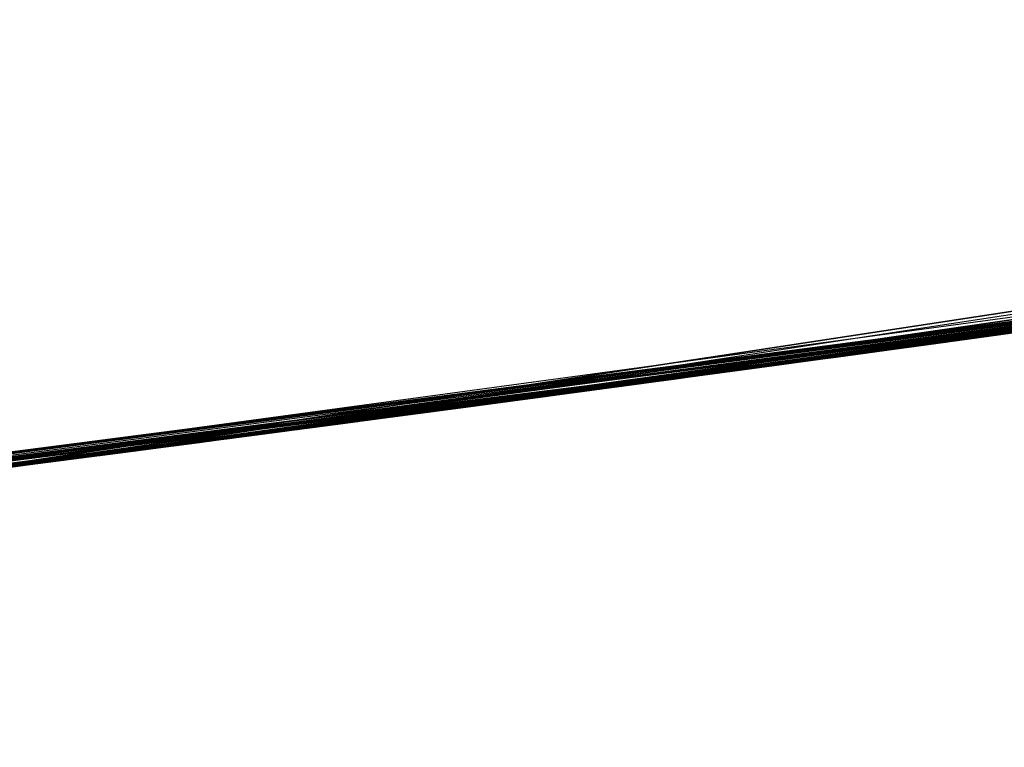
# Model space of a CAD drawing. Header units: millimetres. Extents: x -20 to 891, y -20 to 307.
# Tile 71 of 113: x 873.751 to 873.901, y 8.909 to 9.02. Entities that reach past the tile are written whole.
import ezdxf

# ---------------------------------------------------------------- set-up
doc = ezdxf.new("R2010")
doc.units = ezdxf.units.MM
doc.header["$LTSCALE"] = 41.718519
for name, color, linetype in [('78', 7, 'CONTINUOUS'), ('79', 7, 'CONTINUOUS'), ('80', 7, 'CONTINUOUS'), ('81', 7, 'CONTINUOUS'), ('85', 7, 'CONTINUOUS'), ('88', 7, 'CONTINUOUS'), ('93', 7, 'CONTINUOUS'), ('94', 7, 'CONTINUOUS')]:
    doc.layers.add(name, color=color, linetype=linetype)

msp = doc.modelspace()

# ---------------------------------------------------------------- linework, layer by layer
at = {"layer": '78', "linetype": 'Continuous'}
for points in [[(874.04762, 8.99293, 65), (874.63287, 9.08691, 65), (867.12396, 48.37132, 65), (874.04762, 8.99293, 65)], [(873.45983, 8.91633, 65), (874.04762, 8.99293, 65), (867.12396, 48.37132, 65), (873.45983, 8.91633, 65)]]:
    msp.add_3dface(points, dxfattribs=at)
at = {"layer": '79', "linetype": 'Continuous'}
for points in [[(874.03906, 8.99169), (873.28988, 10.20536), (874.40782, 10.36728), (874.03906, 8.99169)], [(874.03906, 8.99169), (873.44273, 8.91437), (873.28988, 10.20536), (874.03906, 8.99169)]]:
    msp.add_3dface(points, dxfattribs=at)
at = {"layer": '80', "linetype": 'Continuous'}
for points in [[(874.63287, 9.08691, 22.66716), (873.72679, 8.94893, 22.65677), (874.63287, 9.08691, 22.18859), (874.63287, 9.08691, 22.66716)], [(874.63287, 9.08691, 22.18859), (873.72679, 8.94893, 22.65677), (874.35048, 9.03934, 22.19008), (874.63287, 9.08691, 22.18859)], [(874.63287, 9.08691, 11.15064), (874.11252, 9.00248, 12.01803), (873.74997, 8.95193, 10.4396), (874.63287, 9.08691, 11.15064)], [(874.35048, 9.03934, 22.19008), (873.72679, 8.94893, 22.65677), (874.10195, 9.00091, 22.1936), (874.35048, 9.03934, 22.19008)], [(874.16864, 9.01091, 16.97055), (874.01642, 8.98842, 18.2624), (873.54881, 8.92679, 16.96646), (874.16864, 9.01091, 16.97055)], [(874.11252, 9.00248, 12.01803), (873.62358, 8.93589, 11.9984), (873.74997, 8.95193, 10.4396), (874.11252, 9.00248, 12.01803)], [(874.1162, 9.00302, 19.5656), (873.94805, 8.97871, 21.02677), (873.88481, 8.96994, 19.34611), (874.1162, 9.00302, 19.5656)], [(874.10195, 9.00091, 22.1936), (873.72679, 8.94893, 22.65677), (873.96637, 8.98129, 22.19842), (874.10195, 9.00091, 22.1936)], [(874.06632, 8.99566, 21.7472), (873.49332, 8.92022, 21.734), (874.06544, 8.99553, 21.32338), (874.06632, 8.99566, 21.7472)], [(874.06544, 8.99553, 21.32338), (873.49332, 8.92022, 21.734), (873.97245, 8.98214, 21.32552), (874.06544, 8.99553, 21.32338)], [(874.04762, 8.99293, 65), (873.45983, 8.91633, 65), (874.02486, 8.98963, 25.4344), (874.04762, 8.99293, 65)], [(874.05167, 8.99352, 5.59092), (873.89626, 8.97151, 8.61083), (873.8813, 8.96946, 5.64386), (874.05167, 8.99352, 5.59092)], [(873.98545, 8.98399, 8.61224), (873.89626, 8.97151, 8.61083), (874.05167, 8.99352, 5.59092), (873.98545, 8.98399, 8.61224)], [(874.03906, 8.99169), (873.45337, 8.91559, 5.36339), (873.44273, 8.91437), (874.03906, 8.99169)], [(873.61643, 8.93501, 5.2592), (873.45337, 8.91559, 5.36339), (874.03906, 8.99169), (873.61643, 8.93501, 5.2592)], [(873.76077, 8.95334, 5.18161), (873.61643, 8.93501, 5.2592), (874.03906, 8.99169), (873.76077, 8.95334, 5.18161)], [(873.91853, 8.97459, 5.11451), (873.76077, 8.95334, 5.18161), (874.03906, 8.99169), (873.91853, 8.97459, 5.11451)], [(874.02486, 8.98963, 25.4344), (873.45983, 8.91633, 65), (873.9589, 8.98023, 25.37825), (874.02486, 8.98963, 25.4344)], [(874.01642, 8.98842, 18.2624), (873.49101, 8.91995, 18.25783), (873.54881, 8.92679, 16.96646), (874.01642, 8.98842, 18.2624)], [(874.00397, 8.98663, 15.64598), (873.90283, 8.97242, 16.574), (873.89441, 8.97126, 15.67418), (874.00397, 8.98663, 15.64598)], [(873.99743, 8.9857, 14.04378), (873.88995, 8.97064, 14.01154), (873.9606, 8.98047, 13.16623), (873.99743, 8.9857, 14.04378)], [(873.97245, 8.98214, 21.32552), (873.49332, 8.92022, 21.734), (873.89199, 8.97092, 21.32826), (873.97245, 8.98214, 21.32552)], [(873.96637, 8.98129, 22.19842), (873.72679, 8.94893, 22.65677), (873.85291, 8.96559, 22.20257), (873.96637, 8.98129, 22.19842)], [(873.96148, 8.98059, 12.30758), (873.91945, 8.97472, 12.71457), (873.86834, 8.96769, 12.30977), (873.96148, 8.98059, 12.30758)], [(873.9589, 8.98023, 25.37825), (873.45983, 8.91633, 65), (873.89297, 8.97106, 25.33288), (873.9589, 8.98023, 25.37825)], [(873.9606, 8.98047, 13.16623), (873.88995, 8.97064, 14.01154), (873.92525, 8.97552, 13.16655), (873.9606, 8.98047, 13.16623)], [(873.94805, 8.97871, 21.02677), (873.87926, 8.96918, 21.02447), (873.88481, 8.96994, 19.34611), (873.94805, 8.97871, 21.02677)], [(873.91945, 8.97472, 12.71457), (873.82196, 8.96143, 12.7124), (873.86834, 8.96769, 12.30977), (873.91945, 8.97472, 12.71457)], [(873.92141, 8.97499, 9.06387), (873.90228, 8.97234, 9.5648), (873.83351, 8.96298, 9.06547), (873.92141, 8.97499, 9.06387)], [(873.92102, 8.97493, 23.12564), (873.91385, 8.97394, 24.84701), (873.87082, 8.96803, 23.12832), (873.92102, 8.97493, 23.12564)], [(873.92525, 8.97552, 13.16655), (873.88995, 8.97064, 14.01154), (873.89335, 8.97111, 13.16688), (873.92525, 8.97552, 13.16655)], [(873.91385, 8.97394, 24.84701), (873.81648, 8.96069, 24.84116), (873.87082, 8.96803, 23.12832), (873.91385, 8.97394, 24.84701)], [(873.90283, 8.97242, 16.574), (873.39674, 8.90916, 16.55589), (873.89441, 8.97126, 15.67418), (873.90283, 8.97242, 16.574)], [(873.90228, 8.97234, 9.5648), (873.76937, 8.95446, 9.56057), (873.83351, 8.96298, 9.06547), (873.90228, 8.97234, 9.5648)], [(873.89441, 8.97126, 15.67418), (873.39674, 8.90916, 16.55589), (873.77877, 8.9557, 15.69056), (873.89441, 8.97126, 15.67418)], [(873.89297, 8.97106, 25.33288), (873.45983, 8.91633, 65), (873.82792, 8.96223, 25.29763), (873.89297, 8.97106, 25.33288)], [(873.89199, 8.97092, 21.32826), (873.49332, 8.92022, 21.734), (873.82215, 8.96145, 21.33125), (873.89199, 8.97092, 21.32826)], [(873.88995, 8.97064, 14.01154), (873.7801, 8.95587, 13.99204), (873.86324, 8.96699, 13.16722), (873.88995, 8.97064, 14.01154)], [(873.89626, 8.97151, 8.61083), (873.80739, 8.95948, 8.60906), (873.8813, 8.96946, 5.64386), (873.89626, 8.97151, 8.61083)], [(873.89335, 8.97111, 13.16688), (873.88995, 8.97064, 14.01154), (873.86324, 8.96699, 13.16722), (873.89335, 8.97111, 13.16688)], [(873.88481, 8.96994, 19.34611), (873.74677, 8.95151, 21.01961), (873.71535, 8.94745, 19.18924), (873.88481, 8.96994, 19.34611)], [(873.8813, 8.96946, 5.64386), (873.7341, 8.94987, 8.60728), (873.71656, 8.94761, 5.7128), (873.8813, 8.96946, 5.64386)], [(873.80739, 8.95948, 8.60906), (873.7341, 8.94987, 8.60728), (873.8813, 8.96946, 5.64386), (873.80739, 8.95948, 8.60906)], [(873.81731, 8.96081, 21.02228), (873.74677, 8.95151, 21.01961), (873.88481, 8.96994, 19.34611), (873.81731, 8.96081, 21.02228)], [(873.87926, 8.96918, 21.02447), (873.81731, 8.96081, 21.02228), (873.88481, 8.96994, 19.34611), (873.87926, 8.96918, 21.02447)], [(873.86834, 8.96769, 12.30977), (873.82196, 8.96143, 12.7124), (873.78755, 8.95685, 12.3121), (873.86834, 8.96769, 12.30977)], [(873.87082, 8.96803, 23.12832), (873.81648, 8.96069, 24.84116), (873.81932, 8.96107, 23.13119), (873.87082, 8.96803, 23.12832)], [(873.85291, 8.96559, 22.20257), (873.72679, 8.94893, 22.65677), (873.75255, 8.95226, 22.20655), (873.85291, 8.96559, 22.20257)], [(873.86324, 8.96699, 13.16722), (873.7801, 8.95587, 13.99204), (873.83228, 8.96281, 13.1676), (873.86324, 8.96699, 13.16722)], [(873.83351, 8.96298, 9.06547), (873.76937, 8.95446, 9.56057), (873.75607, 8.95272, 9.06722), (873.83351, 8.96298, 9.06547)], [(873.83228, 8.96281, 13.1676), (873.7801, 8.95587, 13.99204), (873.80108, 8.95865, 13.16802), (873.83228, 8.96281, 13.1676)], [(873.82792, 8.96223, 25.29763), (873.45983, 8.91633, 65), (873.76745, 8.95421, 25.27284), (873.82792, 8.96223, 25.29763)], [(873.82215, 8.96145, 21.33125), (873.49332, 8.92022, 21.734), (873.76119, 8.95339, 21.33428), (873.82215, 8.96145, 21.33125)], [(873.82196, 8.96143, 12.7124), (873.72543, 8.94875, 12.70978), (873.78755, 8.95685, 12.3121), (873.82196, 8.96143, 12.7124)], [(873.81932, 8.96107, 23.13119), (873.81648, 8.96069, 24.84116), (873.7694, 8.95447, 23.13411), (873.81932, 8.96107, 23.13119)], [(873.81648, 8.96069, 24.84116), (873.71463, 8.94736, 24.8458), (873.7694, 8.95447, 23.13411), (873.81648, 8.96069, 24.84116)], [(873.80108, 8.95865, 13.16802), (873.7801, 8.95587, 13.99204), (873.76992, 8.95453, 13.16848), (873.80108, 8.95865, 13.16802)], [(873.78755, 8.95685, 12.3121), (873.72543, 8.94875, 12.70978), (873.71733, 8.94771, 12.31478), (873.78755, 8.95685, 12.3121)], [(873.77877, 8.9557, 15.69056), (873.39674, 8.90916, 16.55589), (873.66173, 8.94065, 15.6939), (873.77877, 8.9557, 15.69056)], [(873.7801, 8.95587, 13.99204), (873.66976, 8.94166, 13.98559), (873.76992, 8.95453, 13.16848), (873.7801, 8.95587, 13.99204)], [(873.76745, 8.95421, 25.27284), (873.45983, 8.91633, 65), (873.70921, 8.94667, 25.25643), (873.76745, 8.95421, 25.27284)], [(873.76937, 8.95446, 9.56057), (873.65956, 8.94037, 9.55469), (873.75607, 8.95272, 9.06722), (873.76937, 8.95446, 9.56057)], [(873.76992, 8.95453, 13.16848), (873.66976, 8.94166, 13.98559), (873.73846, 8.95043, 13.16898), (873.76992, 8.95453, 13.16848)], [(873.7694, 8.95447, 23.13411), (873.71463, 8.94736, 24.8458), (873.72304, 8.94844, 23.13693), (873.7694, 8.95447, 23.13411)], [(873.76119, 8.95339, 21.33428), (873.49332, 8.92022, 21.734), (873.70518, 8.94615, 21.33741), (873.76119, 8.95339, 21.33428)], [(873.75255, 8.95226, 22.20655), (873.72679, 8.94893, 22.65677), (873.65528, 8.93984, 22.21082), (873.75255, 8.95226, 22.20655)], [(873.75607, 8.95272, 9.06722), (873.65956, 8.94037, 9.55469), (873.68782, 8.94394, 9.06903), (873.75607, 8.95272, 9.06722)]]:
    msp.add_3dface(points, dxfattribs=at)
at = {"layer": '81', "linetype": 'Continuous'}
for points in [[(873.8166, 8.96071, 9.90676), (874.2151, 9.01801, 9.83186), (874.22535, 9.01959, 10.22498), (873.8166, 8.96071, 9.90676)], [(873.84517, 8.96455, 18.5216), (874.22337, 9.01929, 18.51959), (873.85022, 8.96523, 18.63677), (873.84517, 8.96455, 18.5216)], [(873.85022, 8.96523, 18.63677), (874.22337, 9.01929, 18.51959), (873.85815, 8.9663, 18.64512), (873.85022, 8.96523, 18.63677)], [(873.85815, 8.9663, 18.64512), (874.22337, 9.01929, 18.51959), (873.86707, 8.96752, 18.6545), (873.85815, 8.9663, 18.64512)], [(873.86707, 8.96752, 18.6545), (874.22337, 9.01929, 18.51959), (873.87594, 8.96873, 18.66383), (873.86707, 8.96752, 18.6545)], [(873.87594, 8.96873, 18.66383), (874.22337, 9.01929, 18.51959), (873.88374, 8.96979, 18.67203), (873.87594, 8.96873, 18.66383)], [(873.88374, 8.96979, 18.67203), (874.22337, 9.01929, 18.51959), (873.89176, 8.97089, 18.68046), (873.88374, 8.96979, 18.67203)], [(873.89176, 8.97089, 18.68046), (874.22337, 9.01929, 18.51959), (873.90103, 8.97217, 18.6902), (873.89176, 8.97089, 18.68046)], [(874.17633, 9.01208, 9.83245), (874.2151, 9.01801, 9.83186), (873.8166, 8.96071, 9.90676), (874.17633, 9.01208, 9.83245)], [(874.14252, 9.00696, 9.8332), (874.17633, 9.01208, 9.83245), (873.8166, 8.96071, 9.90676), (874.14252, 9.00696, 9.8332)], [(874.11291, 9.00253, 9.83407), (874.14252, 9.00696, 9.8332), (873.8166, 8.96071, 9.90676), (874.11291, 9.00253, 9.83407)], [(874.08689, 8.99868, 9.83502), (874.11291, 9.00253, 9.83407), (873.8166, 8.96071, 9.90676), (874.08689, 8.99868, 9.83502)], [(874.06113, 8.9949, 9.83617), (874.08689, 8.99868, 9.83502), (873.8166, 8.96071, 9.90676), (874.06113, 8.9949, 9.83617)], [(874.03509, 8.99111, 9.83751), (874.06113, 8.9949, 9.83617), (873.8166, 8.96071, 9.90676), (874.03509, 8.99111, 9.83751)], [(874.01223, 8.98782, 9.83875), (874.03509, 8.99111, 9.83751), (873.8166, 8.96071, 9.90676), (874.01223, 8.98782, 9.83875)], [(873.99208, 8.98493, 9.8398), (874.01223, 8.98782, 9.83875), (873.8166, 8.96071, 9.90676), (873.99208, 8.98493, 9.8398)], [(873.97428, 8.9824, 9.84062), (873.99208, 8.98493, 9.8398), (873.8166, 8.96071, 9.90676), (873.97428, 8.9824, 9.84062)], [(873.9585, 8.98018, 9.84124), (873.97428, 8.9824, 9.84062), (873.8166, 8.96071, 9.90676), (873.9585, 8.98018, 9.84124)], [(873.94333, 8.97805, 9.8417), (873.9585, 8.98018, 9.84124), (873.8166, 8.96071, 9.90676), (873.94333, 8.97805, 9.8417)], [(873.92714, 8.97578, 9.842), (873.94333, 8.97805, 9.8417), (873.8166, 8.96071, 9.90676), (873.92714, 8.97578, 9.842)], [(873.91278, 8.97379, 9.84208), (873.92714, 8.97578, 9.842), (873.8166, 8.96071, 9.90676), (873.91278, 8.97379, 9.84208)], [(873.90001, 8.97203, 9.84198), (873.91278, 8.97379, 9.84208), (873.8166, 8.96071, 9.90676), (873.90001, 8.97203, 9.84198)], [(873.88861, 8.97046, 9.84177), (873.90001, 8.97203, 9.84198), (873.8166, 8.96071, 9.90676), (873.88861, 8.97046, 9.84177)], [(873.87839, 8.96906, 9.8415), (873.88861, 8.97046, 9.84177), (873.8166, 8.96071, 9.90676), (873.87839, 8.96906, 9.8415)], [(873.8692, 8.96781, 9.84112), (873.87839, 8.96906, 9.8415), (873.8166, 8.96071, 9.90676), (873.8692, 8.96781, 9.84112)], [(873.86088, 8.96667, 9.84061), (873.8692, 8.96781, 9.84112), (873.8166, 8.96071, 9.90676), (873.86088, 8.96667, 9.84061)], [(873.85329, 8.96565, 9.83999), (873.86088, 8.96667, 9.84061), (873.8166, 8.96071, 9.90676), (873.85329, 8.96565, 9.83999)], [(873.84526, 8.96456, 9.83935), (873.85329, 8.96565, 9.83999), (873.8166, 8.96071, 9.90676), (873.84526, 8.96456, 9.83935)], [(873.83759, 8.96352, 9.83899), (873.84526, 8.96456, 9.83935), (873.8166, 8.96071, 9.90676), (873.83759, 8.96352, 9.83899)], [(873.83687, 8.96343, 18.62272), (873.83831, 8.96362, 18.52161), (873.84318, 8.96428, 18.62936), (873.83687, 8.96343, 18.62272)], [(873.83831, 8.96362, 18.52161), (873.84517, 8.96455, 18.5216), (873.84318, 8.96428, 18.62936), (873.83831, 8.96362, 18.52161)], [(873.84318, 8.96428, 18.62936), (873.84517, 8.96455, 18.5216), (873.85022, 8.96523, 18.63677), (873.84318, 8.96428, 18.62936)], [(873.83061, 8.96259, 9.83903), (873.83759, 8.96352, 9.83899), (873.8166, 8.96071, 9.90676), (873.83061, 8.96259, 9.83903)], [(873.82451, 8.96177, 9.8396), (873.83061, 8.96259, 9.83903), (873.8166, 8.96071, 9.90676), (873.82451, 8.96177, 9.8396)], [(873.82603, 8.96197, 18.61132), (873.82638, 8.96202, 18.52168), (873.83118, 8.96266, 18.61674), (873.82603, 8.96197, 18.61132)], [(873.82638, 8.96202, 18.52168), (873.83206, 8.96278, 18.52164), (873.83118, 8.96266, 18.61674), (873.82638, 8.96202, 18.52168)], [(873.83118, 8.96266, 18.61674), (873.83206, 8.96278, 18.52164), (873.83687, 8.96343, 18.62272), (873.83118, 8.96266, 18.61674)], [(873.83206, 8.96278, 18.52164), (873.83831, 8.96362, 18.52161), (873.83687, 8.96343, 18.62272), (873.83206, 8.96278, 18.52164)], [(873.81632, 8.96067, 18.52183), (873.82119, 8.96132, 18.52175), (873.81709, 8.96078, 18.60191), (873.81632, 8.96067, 18.52183)], [(873.81911, 8.96105, 9.84062), (873.82451, 8.96177, 9.8396), (873.8166, 8.96071, 9.90676), (873.81911, 8.96105, 9.84062)], [(873.81709, 8.96078, 18.60191), (873.82119, 8.96132, 18.52175), (873.82135, 8.96135, 18.6064), (873.81709, 8.96078, 18.60191)], [(873.82119, 8.96132, 18.52175), (873.82638, 8.96202, 18.52168), (873.82135, 8.96135, 18.6064), (873.82119, 8.96132, 18.52175)], [(873.82135, 8.96135, 18.6064), (873.82638, 8.96202, 18.52168), (873.82603, 8.96197, 18.61132), (873.82135, 8.96135, 18.6064)], [(873.80626, 8.95933, 18.59052), (873.80657, 8.95937, 18.52209), (873.80961, 8.95978, 18.59405), (873.80626, 8.95933, 18.59052)], [(873.80657, 8.95937, 18.52209), (873.81121, 8.95999, 18.52195), (873.80961, 8.95978, 18.59405), (873.80657, 8.95937, 18.52209)], [(873.80657, 8.95937, 9.84672), (873.81027, 8.95987, 9.84423), (873.80762, 8.95951, 9.89833), (873.80657, 8.95937, 9.84672)], [(873.80762, 8.95951, 9.89833), (873.81027, 8.95987, 9.84423), (873.81172, 8.96006, 9.9023), (873.80762, 8.95951, 9.89833)], [(873.80961, 8.95978, 18.59405), (873.81121, 8.95999, 18.52195), (873.81319, 8.96026, 18.59781), (873.80961, 8.95978, 18.59405)], [(873.81027, 8.95987, 9.84423), (873.81435, 8.96041, 9.84222), (873.81172, 8.96006, 9.9023), (873.81027, 8.95987, 9.84423)], [(873.81121, 8.95999, 18.52195), (873.81632, 8.96067, 18.52183), (873.81319, 8.96026, 18.59781), (873.81121, 8.95999, 18.52195)], [(873.81172, 8.96006, 9.9023), (873.81435, 8.96041, 9.84222), (873.8166, 8.96071, 9.90676), (873.81172, 8.96006, 9.9023)], [(873.81319, 8.96026, 18.59781), (873.81632, 8.96067, 18.52183), (873.81709, 8.96078, 18.60191), (873.81319, 8.96026, 18.59781)], [(873.81435, 8.96041, 9.84222), (873.81911, 8.96105, 9.84062), (873.8166, 8.96071, 9.90676), (873.81435, 8.96041, 9.84222)], [(873.79434, 8.95775, 18.578), (873.79517, 8.95786, 18.52264), (873.79801, 8.95824, 18.58185), (873.79434, 8.95775, 18.578)], [(873.79509, 8.95785, 9.8618), (873.79728, 8.95814, 9.85748), (873.79508, 8.95785, 9.88207), (873.79509, 8.95785, 9.8618)], [(873.79508, 8.95785, 9.88207), (873.79728, 8.95814, 9.85748), (873.79672, 8.95807, 9.88514), (873.79508, 8.95785, 9.88207)], [(873.79517, 8.95786, 18.52264), (873.79863, 8.95832, 18.52244), (873.79801, 8.95824, 18.58185), (873.79517, 8.95786, 18.52264)], [(873.79672, 8.95807, 9.88514), (873.79728, 8.95814, 9.85748), (873.7988, 8.95834, 9.88833), (873.79672, 8.95807, 9.88514)], [(873.79728, 8.95814, 9.85748), (873.80006, 8.95851, 9.85337), (873.7988, 8.95834, 9.88833), (873.79728, 8.95814, 9.85748)], [(873.79801, 8.95824, 18.58185), (873.79863, 8.95832, 18.52244), (873.80208, 8.95878, 18.58613), (873.79801, 8.95824, 18.58185)], [(873.79863, 8.95832, 18.52244), (873.8024, 8.95882, 18.52226), (873.80208, 8.95878, 18.58613), (873.79863, 8.95832, 18.52244)], [(873.7988, 8.95834, 9.88833), (873.80006, 8.95851, 9.85337), (873.80126, 8.95867, 9.89147), (873.7988, 8.95834, 9.88833)], [(873.80006, 8.95851, 9.85337), (873.80313, 8.95892, 9.84985), (873.80126, 8.95867, 9.89147), (873.80006, 8.95851, 9.85337)], [(873.80126, 8.95867, 9.89147), (873.80313, 8.95892, 9.84985), (873.80416, 8.95905, 9.8948), (873.80126, 8.95867, 9.89147)], [(873.80208, 8.95878, 18.58613), (873.8024, 8.95882, 18.52226), (873.80626, 8.95933, 18.59052), (873.80208, 8.95878, 18.58613)], [(873.8024, 8.95882, 18.52226), (873.80657, 8.95937, 18.52209), (873.80626, 8.95933, 18.59052), (873.8024, 8.95882, 18.52226)], [(873.80313, 8.95892, 9.84985), (873.80657, 8.95937, 9.84672), (873.80416, 8.95905, 9.8948), (873.80313, 8.95892, 9.84985)], [(873.80416, 8.95905, 9.8948), (873.80657, 8.95937, 9.84672), (873.80762, 8.95951, 9.89833), (873.80416, 8.95905, 9.8948)], [(873.78356, 8.95633, 18.52371), (873.78623, 8.95668, 18.52339), (873.78513, 8.95653, 18.56822), (873.78356, 8.95633, 18.52371)], [(873.78513, 8.95653, 18.56822), (873.78623, 8.95668, 18.52339), (873.78794, 8.9569, 18.57122), (873.78513, 8.95653, 18.56822)], [(873.78623, 8.95668, 18.52339), (873.789, 8.95705, 18.52312), (873.78794, 8.9569, 18.57122), (873.78623, 8.95668, 18.52339)], [(873.78794, 8.9569, 18.57122), (873.789, 8.95705, 18.52312), (873.791, 8.95731, 18.57447), (873.78794, 8.9569, 18.57122)], [(873.789, 8.95705, 18.52312), (873.79198, 8.95744, 18.52287), (873.791, 8.95731, 18.57447), (873.789, 8.95705, 18.52312)], [(873.791, 8.95731, 18.57447), (873.79198, 8.95744, 18.52287), (873.79434, 8.95775, 18.578), (873.791, 8.95731, 18.57447)], [(873.79198, 8.95744, 18.52287), (873.79517, 8.95786, 18.52264), (873.79434, 8.95775, 18.578), (873.79198, 8.95744, 18.52287)], [(873.79278, 8.95755, 9.8731), (873.79289, 8.95756, 9.86974), (873.79312, 8.95759, 9.8762), (873.79278, 8.95755, 9.8731)], [(873.79289, 8.95756, 9.86974), (873.79363, 8.95766, 9.8659), (873.79312, 8.95759, 9.8762), (873.79289, 8.95756, 9.86974)], [(873.79312, 8.95759, 9.8762), (873.79363, 8.95766, 9.8659), (873.79386, 8.95769, 9.87913), (873.79312, 8.95759, 9.8762)], [(873.79363, 8.95766, 9.8659), (873.79509, 8.95785, 9.8618), (873.79386, 8.95769, 9.87913), (873.79363, 8.95766, 9.8659)], [(873.79386, 8.95769, 9.87913), (873.79509, 8.95785, 9.8618), (873.79508, 8.95785, 9.88207), (873.79386, 8.95769, 9.87913)], [(873.77235, 8.95485, 18.55381), (873.77383, 8.95505, 18.52545), (873.77407, 8.95508, 18.55588), (873.77235, 8.95485, 18.55381)], [(873.77383, 8.95505, 18.52545), (873.77601, 8.95533, 18.52494), (873.77407, 8.95508, 18.55588), (873.77383, 8.95505, 18.52545)], [(873.77407, 8.95508, 18.55588), (873.77601, 8.95533, 18.52494), (873.77594, 8.95532, 18.55806), (873.77407, 8.95508, 18.55588)], [(873.77594, 8.95532, 18.55806), (873.77601, 8.95533, 18.52494), (873.77797, 8.95559, 18.56037), (873.77594, 8.95532, 18.55806)], [(873.77601, 8.95533, 18.52494), (873.77836, 8.95564, 18.52448), (873.77797, 8.95559, 18.56037), (873.77601, 8.95533, 18.52494)], [(873.77797, 8.95559, 18.56037), (873.77836, 8.95564, 18.52448), (873.78017, 8.95588, 18.56282), (873.77797, 8.95559, 18.56037)], [(873.77836, 8.95564, 18.52448), (873.78088, 8.95597, 18.52407), (873.78017, 8.95588, 18.56282), (873.77836, 8.95564, 18.52448)], [(873.78017, 8.95588, 18.56282), (873.78088, 8.95597, 18.52407), (873.78255, 8.95619, 18.56543), (873.78017, 8.95588, 18.56282)], [(873.78088, 8.95597, 18.52407), (873.78356, 8.95633, 18.52371), (873.78255, 8.95619, 18.56543), (873.78088, 8.95597, 18.52407)], [(873.78255, 8.95619, 18.56543), (873.78356, 8.95633, 18.52371), (873.78513, 8.95653, 18.56822), (873.78255, 8.95619, 18.56543)], [(873.7623, 8.95354, 18.53496), (873.76289, 8.95361, 18.53214), (873.76259, 8.95357, 18.53806), (873.7623, 8.95354, 18.53496)], [(873.76259, 8.95357, 18.53806), (873.76289, 8.95361, 18.53214), (873.76309, 8.95364, 18.53978), (873.76259, 8.95357, 18.53806)], [(873.76289, 8.95361, 18.53214), (873.76437, 8.95381, 18.52985), (873.76309, 8.95364, 18.53978), (873.76289, 8.95361, 18.53214)], [(873.76309, 8.95364, 18.53978), (873.76437, 8.95381, 18.52985), (873.76386, 8.95374, 18.54162), (873.76309, 8.95364, 18.53978)], [(873.76386, 8.95374, 18.54162), (873.76437, 8.95381, 18.52985), (873.7649, 8.95388, 18.54356), (873.76386, 8.95374, 18.54162)], [(873.76437, 8.95381, 18.52985), (873.76673, 8.95412, 18.52807), (873.7649, 8.95388, 18.54356), (873.76437, 8.95381, 18.52985)], [(873.7649, 8.95388, 18.54356), (873.76673, 8.95412, 18.52807), (873.76616, 8.95404, 18.54556), (873.7649, 8.95388, 18.54356)], [(873.76616, 8.95404, 18.54556), (873.76673, 8.95412, 18.52807), (873.76762, 8.95423, 18.54765), (873.76616, 8.95404, 18.54556)], [(873.76673, 8.95412, 18.52807), (873.76829, 8.95432, 18.52729), (873.76762, 8.95423, 18.54765), (873.76673, 8.95412, 18.52807)], [(873.76762, 8.95423, 18.54765), (873.76829, 8.95432, 18.52729), (873.76924, 8.95445, 18.54985), (873.76762, 8.95423, 18.54765)], [(873.76829, 8.95432, 18.52729), (873.77, 8.95454, 18.5266), (873.76924, 8.95445, 18.54985), (873.76829, 8.95432, 18.52729)], [(873.76924, 8.95445, 18.54985), (873.77, 8.95454, 18.5266), (873.77076, 8.95464, 18.55183), (873.76924, 8.95445, 18.54985)], [(873.77, 8.95454, 18.5266), (873.77183, 8.95478, 18.526), (873.77076, 8.95464, 18.55183), (873.77, 8.95454, 18.5266)], [(873.77076, 8.95464, 18.55183), (873.77183, 8.95478, 18.526), (873.77235, 8.95485, 18.55381), (873.77076, 8.95464, 18.55183)], [(873.77183, 8.95478, 18.526), (873.77383, 8.95505, 18.52545), (873.77235, 8.95485, 18.55381), (873.77183, 8.95478, 18.526)]]:
    msp.add_3dface(points, dxfattribs=at)
at = {"layer": '85', "linetype": 'Continuous'}
for points in [[(873.38079, 9.008, 16.55595), (873.87938, 9.07013, 16.57415), (873.86072, 9.06757, 16.97016), (873.38079, 9.008, 16.55595)], [(873.37532, 9.00739, 16.96443), (873.38079, 9.008, 16.55595), (873.86072, 9.06757, 16.97016), (873.37532, 9.00739, 16.96443)]]:
    msp.add_3dface(points, dxfattribs=at)
at = {"layer": '88', "linetype": 'Continuous'}
for points in [[(873.92489, 8.97547, 14.5296), (873.87491, 8.96858, 15.17416), (873.87247, 8.96825, 14.4931), (873.92489, 8.97547, 14.5296)], [(873.92835, 8.97595, 15.13628), (873.87491, 8.96858, 15.17416), (873.92489, 8.97547, 14.5296), (873.92835, 8.97595, 15.13628)], [(873.87491, 8.96858, 15.17416), (873.82165, 8.96139, 15.2025), (873.87247, 8.96825, 14.4931), (873.87491, 8.96858, 15.17416)], [(873.87247, 8.96825, 14.4931), (873.82165, 8.96139, 15.2025), (873.81935, 8.96108, 14.46537), (873.87247, 8.96825, 14.4931)], [(873.81935, 8.96108, 14.46537), (873.76976, 8.95451, 15.22184), (873.76763, 8.95423, 14.44645), (873.81935, 8.96108, 14.46537)], [(873.82165, 8.96139, 15.2025), (873.76976, 8.95451, 15.22184), (873.81935, 8.96108, 14.46537), (873.82165, 8.96139, 15.2025)], [(873.76763, 8.95423, 14.44645), (873.71882, 8.9479, 15.23305), (873.71767, 8.94775, 14.43564), (873.76763, 8.95423, 14.44645)], [(873.76976, 8.95451, 15.22184), (873.71882, 8.9479, 15.23305), (873.76763, 8.95423, 14.44645), (873.76976, 8.95451, 15.22184)]]:
    msp.add_3dface(points, dxfattribs=at)
at = {"layer": '93', "linetype": 'Continuous'}
msp.add_3dface([(873.9991, 9.08696, 18.26238), (873.74676, 9.05236, 18.53008), (873.46107, 9.01714, 18.2575), (873.9991, 9.08696, 18.26238)], dxfattribs=at)
at = {"layer": '94', "linetype": 'Continuous'}
for points in [[(873.47525, 9.01879, 21.73398), (874.049, 9.09419, 21.7472), (873.47943, 9.01928, 22.21906), (873.47525, 9.01879, 21.73398)], [(873.47943, 9.01928, 22.21906), (874.049, 9.09419, 21.7472), (873.54398, 9.02693, 22.21548), (873.47943, 9.01928, 22.21906)]]:
    msp.add_3dface(points, dxfattribs=at)

doc.saveas('drawing.dxf')
